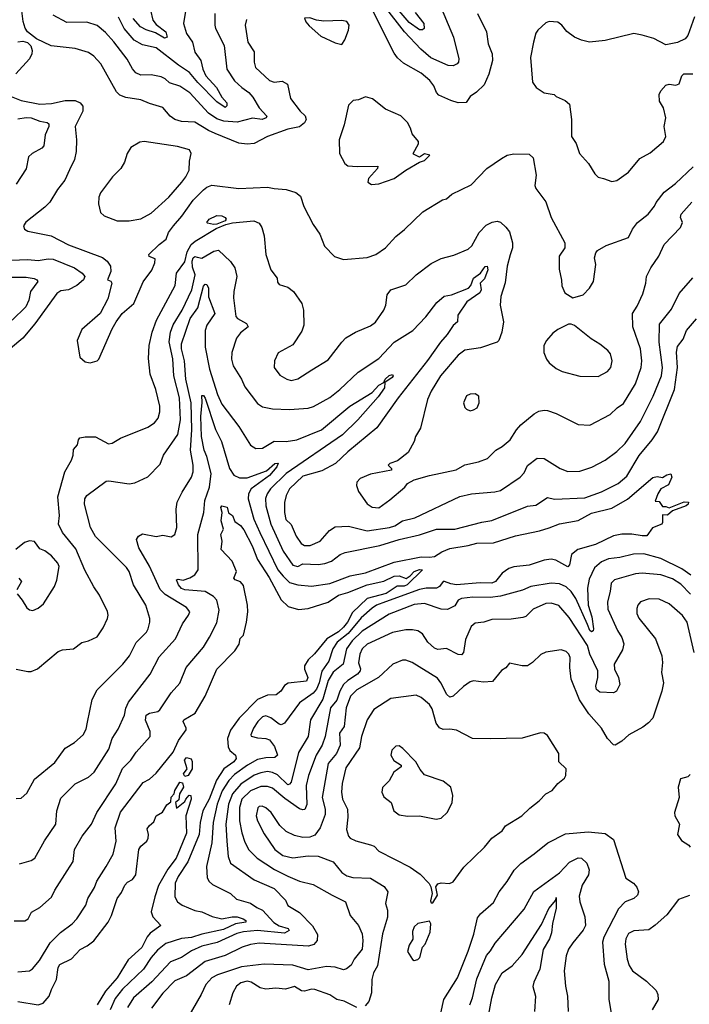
# Model space of a CAD drawing. Extents: x 1246169 to 1426871, y 660025 to 763458.
# Tile 163 of 256: x 1319817 to 1323784, y 690547 to 696388. Entities that reach past the tile are written whole.
import ezdxf

# ---------------------------------------------------------------- set-up
doc = ezdxf.new("R2010")
doc.units = 0

msp = doc.modelspace()

# ---------------------------------------------------------------- linework, layer by layer
at = {"layer": '0CON20XD'}
for points in [[(1321161.4, 696388.6), (1321153.3, 696355), (1321167.5, 696255), (1321206.8, 696196.8), (1321206.5, 696135), (1321212.9, 696105), (1321296.9, 696026.9), (1321325, 696017.4), (1321372.2, 696022.2), (1321404.2, 696005), (1321420.9, 695920.9), (1321479.1, 695845), (1321507.9, 695817.9), (1321514.7, 695795), (1321505, 695776.2), (1321475, 695751.8), (1321405, 695738.8), (1321285, 695695.6), (1321205, 695653.5), (1321165, 695648.8), (1321115, 695656.2), (1320975, 695713.2), (1320935, 695729.7), (1320855, 695779.7), (1320775, 695783.9), (1320735, 695795.6), (1320708.6, 695815), (1320665, 695867.1), (1320585, 695890), (1320535, 695911.5), (1320445, 695926.9), (1320410.5, 695940.5), (1320390.7, 695960.7), (1320298.1, 696125), (1320255, 696170.6), (1320225, 696192.2), (1320146.1, 696216.1), (1320002.4, 696232.4), (1319916.2, 696275), (1319863.3, 696315), (1319848.3, 696338.3), (1319837, 696377), (1319820.6, 696505)], [(1320578.7, 696505), (1320605.4, 696385), (1320625, 696360), (1320682.1, 696315), (1320689.6, 696285), (1320675, 696278.7), (1320620.6, 696310.6), (1320565, 696327.7), (1320531.6, 696345), (1320488.9, 696395)], [(1322528.9, 696425), (1322581.9, 696315), (1322593.3, 696245), (1322616.7, 696185), (1322617.9, 696145), (1322595.6, 696065), (1322568.3, 696001.7), (1322522.8, 695957.2), (1322485, 695931.4), (1322463.1, 695896.9), (1322415, 695894.5), (1322371.2, 695908.8), (1322300.1, 695940.1), (1322286.4, 695955), (1322270, 695995), (1322247.1, 696027.1), (1322195, 696071.1), (1322090.2, 696130.2), (1322055, 696161.4), (1322035, 696190), (1321891.2, 696475)], [(1322298.9, 696495), (1322387.8, 696285), (1322419.1, 696155), (1322417.5, 696135), (1322408.1, 696125), (1322385, 696114.6), (1322355, 696116.2), (1322252.4, 696162.4), (1322192.9, 696212.9), (1322096.4, 696316.4), (1321978.8, 696468.8)], [(1320972.1, 696425), (1320972.2, 696355), (1320976.9, 696335), (1321028.8, 696235), (1321043.1, 696095), (1321089.4, 696025), (1321132.2, 695985), (1321175, 695955.5), (1321198.8, 695928.8), (1321235.3, 695865), (1321281.3, 695815), (1321277.7, 695805), (1321253.9, 695796.1), (1321196.7, 695803.3), (1321105, 695779.5), (1321025.7, 695785), (1320985, 695800.4), (1320935, 695833.3), (1320825, 695953.8), (1320765, 695993.6), (1320705, 696012.9), (1320677.8, 696037.8), (1320655, 696049.3), (1320595, 696060.4), (1320535, 696058.8), (1320505, 696072.2), (1320485, 696095.6), (1320454.3, 696154.3), (1320375, 696256.2), (1320325, 696312.1), (1320275, 696353.6), (1320215, 696373.1), (1320095, 696370.4), (1320015, 696415.6)], [(1320798.5, 696438.5), (1320786.7, 696365), (1320804, 696305), (1320840.9, 696255), (1320853.8, 696195), (1320890.8, 696145), (1320901.6, 696095), (1320920.3, 696055), (1320982.7, 695985), (1321015, 695927.5), (1321043.3, 695895), (1321043.1, 695876.9), (1321035, 695867.5), (1320985, 695900.8), (1320871.3, 696015), (1320821.9, 696075), (1320758.5, 696118.5), (1320625, 696221.8), (1320545, 696239.2), (1320495, 696265.4), (1320435.2, 696335.2), (1320402.1, 696402.1)], [(1322160.4, 696430.4), (1322211.5, 696365), (1322212.8, 696335), (1322202.8, 696327.2), (1322185, 696326.9), (1322125, 696370.9), (1322053.4, 696453.4)], [(1321725, 696240), (1321742.5, 696267.5), (1321764, 696325), (1321768, 696355), (1321755, 696376.2), (1321725, 696382.9), (1321618.8, 696378.8), (1321574.4, 696384.4), (1321535, 696398.6), (1321504, 696396), (1321512, 696375), (1321531.3, 696351.3), (1321600.9, 696290.9), (1321685, 696250), (1321725, 696240)], [(1323814.4, 696405.6), (1323775.8, 696295), (1323760.6, 696275), (1323715, 696252.9), (1323645, 696238.6), (1323575, 696275.6), (1323505.5, 696295.5), (1323455, 696305.4), (1323286.6, 696263.4), (1323193.9, 696253.9), (1323145.4, 696265.4), (1323104, 696285), (1323058.7, 696318.7), (1323029.2, 696355), (1323005, 696374), (1322955, 696376.2), (1322935, 696370), (1322886.2, 696325), (1322875, 696307.5), (1322860.6, 696255), (1322844.2, 696164.2), (1322855, 696017.5), (1322876.1, 695986.1), (1322923.9, 695953.9), (1322983.6, 695943.6), (1322995, 695932.5), (1323049.2, 695909.2), (1323075, 695886.7), (1323086.9, 695795), (1323086, 695695), (1323115, 695653.3), (1323134.5, 695594.5), (1323186.2, 695535), (1323223.9, 695473.9), (1323245, 695453.3), (1323276.1, 695446.1), (1323325, 695428.6), (1323355, 695434.2), (1323425, 695484), (1323490.8, 695565), (1323552.1, 695597.9), (1323630.8, 695665), (1323645.8, 695695), (1323635.6, 695755), (1323645.8, 695805), (1323632.5, 695865), (1323608, 695905), (1323606, 695945), (1323615, 695966.7), (1323645, 695998.8), (1323665, 696006), (1323705, 695998.8), (1323725, 696006.7), (1323740.8, 696055), (1323752.6, 696067.4), (1323805, 696065.8)], [(1319805, 696255.8), (1319835, 696260.8), (1319863.1, 696253.1), (1319882.2, 696232.2), (1319889.5, 696205), (1319888.8, 696185), (1319874.6, 696155), (1319793.8, 696066.2)], [(1319755.3, 695935.3), (1319825, 695908.7), (1319935, 695887.1), (1320005, 695890.3), (1320085, 695907.5), (1320145, 695908.7), (1320175.2, 695895.2), (1320190.4, 695875), (1320190, 695845), (1320144.4, 695755), (1320154, 695675), (1320152, 695605), (1320141.1, 695558.9), (1320111.9, 695498.1), (1320083.5, 695436.5), (1320039.8, 695380.2), (1319994.3, 695305), (1319965.8, 695275), (1319852.4, 695187.6), (1319838.8, 695165), (1319845.9, 695145.9), (1319865, 695132.5), (1320003.3, 695105), (1320105, 695052.5), (1320308, 694978), (1320335, 694956), (1320354.4, 694925), (1320357.5, 694895), (1320337.5, 694845), (1320356.2, 694836.2), (1320363.3, 694825), (1320338.6, 694731.4), (1320292.5, 694645), (1320185, 694550), (1320156.2, 694485), (1320173.3, 694385), (1320205, 694357.5), (1320235, 694353.3), (1320275, 694363.3), (1320286.1, 694373.9), (1320363.8, 694555), (1320388.8, 694595), (1320424.3, 694645.7), (1320493.8, 694705), (1320547.6, 694832.4), (1320598.6, 694901.4), (1320616.7, 694945), (1320618.9, 694968.9), (1320583.9, 694983.9), (1320581.2, 694995), (1320643.1, 695055), (1320684, 695085), (1320699.2, 695125), (1320728, 695165), (1320778.2, 695221.8), (1320845, 695317.3), (1320905, 695378.9), (1320925, 695394.4), (1320955, 695405.6), (1321115, 695386.9), (1321284.4, 695394.4), (1321324.2, 695385.8), (1321395, 695380.9), (1321452.7, 695362.7), (1321481.2, 695341.2), (1321499.7, 695279.7), (1321555, 695173.3), (1321594.2, 695115), (1321622.5, 695045), (1321682.7, 694982.7), (1321735, 694966), (1321875, 694976.9), (1321926.2, 694995), (1321984, 695035), (1322045, 695100.8), (1322097.2, 695142.8), (1322205, 695248.1), (1322321.7, 695318.3), (1322345, 695326), (1322377.3, 695352.7), (1322491.7, 695408.3), (1322584.2, 695505), (1322672, 695565), (1322705, 695583.3), (1322745, 695591.9), (1322835, 695590.8), (1322858.3, 695568.3), (1322877.1, 695465), (1322870, 695405), (1322875, 695386.7), (1322935, 695306.7), (1322966, 695215), (1323047.5, 695065), (1323047.5, 695035), (1323013.3, 694985), (1323013, 694907), (1323027, 694843), (1323028.3, 694808.3), (1323047, 694767), (1323095, 694737.5), (1323155, 694756.7), (1323192.5, 694795), (1323215.9, 694834.1), (1323231.2, 694935), (1323223.3, 694975), (1323230, 695005), (1323240.5, 695019.5), (1323291.2, 695048.8), (1323424, 695095), (1323448.1, 695145), (1323478.2, 695185), (1323541.1, 695235), (1323578.3, 695281.7), (1323587.5, 695302.5), (1323635.8, 695365), (1323703.4, 695416.6), (1323806.7, 695515)], [(1321900.7, 695410.7), (1321945, 695413.8), (1322035, 695446), (1322104.3, 695495.7), (1322185, 695542.5), (1322215, 695553.3), (1322247.5, 695585), (1322215, 695591.2), (1322185, 695573.3), (1322150.7, 695590.7), (1322147.5, 695595), (1322179.5, 695650.5), (1322180, 695665), (1322141.7, 695711.7), (1322133.3, 695745), (1322115, 695777.5), (1322075, 695816.7), (1321985, 695856.7), (1321907.7, 695917.7), (1321865, 695930), (1321825, 695913.3), (1321791.7, 695908.3), (1321765, 695880), (1321740, 695765), (1321710, 695675), (1321711.2, 695595), (1321743.9, 695533.9), (1321761.7, 695521.7), (1321816.9, 695516.9), (1321939.3, 695519.3), (1321936.7, 695505), (1321883.3, 695445), (1321880, 695425), (1321900.7, 695410.7)], [(1319805, 695799.2), (1319855, 695807.5), (1319885, 695804.8), (1319935, 695785.3), (1319978.8, 695778.8), (1319989.3, 695769.3), (1319989.5, 695755), (1319967.5, 695705), (1319960, 695640), (1319946.7, 695625), (1319890, 695595), (1319868.6, 695575), (1319855, 695503.3), (1319795, 695411.4)], [(1320465, 695194.3), (1320535, 695205.8), (1320595, 695239.4), (1320700, 695335), (1320776.4, 695423.6), (1320801.1, 695455), (1320821.4, 695495), (1320822.1, 695547.9), (1320832, 695595), (1320823.3, 695615), (1320752.5, 695635), (1320554.3, 695665.7), (1320528.3, 695661.7), (1320475, 695630), (1320452.5, 695595), (1320436.6, 695543.4), (1320415.4, 695504.6), (1320366, 695455), (1320295, 695361.2), (1320285.7, 695335), (1320282.9, 695295), (1320294.4, 695244.4), (1320316.7, 695225), (1320395, 695194.3), (1320465, 695194.3)], [(1319795, 692535.6), (1319865, 692522), (1319885, 692522), (1319922.7, 692537.3), (1320045, 692640.8), (1320069.7, 692650.3), (1320135, 692655.7), (1320185, 692694), (1320225, 692704), (1320275, 692728), (1320310.3, 692779.7), (1320337.1, 692835), (1320341.4, 692855), (1320337.6, 692877.6), (1320290, 692975), (1320255, 693024), (1320203.2, 693123.2), (1320149.8, 693249.8), (1320069.6, 693345), (1320046.2, 693395), (1320052.5, 693447.5), (1320043.2, 693556.8), (1320084.6, 693705.4), (1320124.3, 693775.7), (1320134, 693805), (1320135, 693837.5), (1320158.8, 693865), (1320164.2, 693895.8), (1320172.9, 693907.1), (1320205, 693914), (1320265, 693912.9), (1320342.7, 693872.7), (1320365, 693876), (1320413.7, 693906.3), (1320575, 693971.5), (1320615, 693995.7), (1320636.7, 694025), (1320647.8, 694062.2), (1320647.5, 694095), (1320623.5, 694195), (1320588.9, 694285), (1320578.9, 694378.9), (1320583.8, 694455), (1320602.3, 694535), (1320626.7, 694605), (1320738.5, 694811.5), (1320745.3, 694885), (1320795, 694951.1), (1320809.2, 695010.8), (1320833.5, 695055), (1320856.3, 695073.7), (1320981.4, 695148.6), (1321037.4, 695172.6), (1321077, 695183), (1321204.4, 695194.4), (1321235, 695181.2), (1321250.8, 695155), (1321265.7, 695105), (1321274.3, 694995), (1321304.3, 694905), (1321342, 694855), (1321345, 694830), (1321355, 694817.5), (1321405, 694800.6), (1321438.9, 694775), (1321488.9, 694705), (1321498.9, 694665), (1321499.4, 694575), (1321488.9, 694541.1), (1321435, 694458.8), (1321347.7, 694412.3), (1321325.9, 694364.1), (1321324, 694325), (1321358.3, 694278.3), (1321400, 694255), (1321425, 694248.1), (1321465, 694257.1), (1321548.6, 694311.4), (1321645, 694369.2), (1321724.5, 694475.5), (1321749.7, 694500.3), (1321805.5, 694534.5), (1321895, 694571.4), (1321925, 694594.2), (1321975, 694663.8), (1321986.5, 694695), (1321993.3, 694755), (1322015, 694785.7), (1322105.4, 694814.6), (1322165.8, 694875), (1322255, 694941.9), (1322315, 694970.8), (1322388.3, 694991.7), (1322474.3, 695025.7), (1322495, 695046), (1322538.6, 695125), (1322580.7, 695169.3), (1322616.1, 695186.1), (1322645, 695192), (1322665.8, 695185.8), (1322697.9, 695157.9), (1322718.6, 695128.6), (1322737.5, 695065), (1322737.3, 695035), (1322723.3, 694993.3), (1322704.7, 694925), (1322693.9, 694826.1), (1322668.6, 694745), (1322664.2, 694694.2), (1322683.1, 694595), (1322674.3, 694535), (1322655.7, 694484.3), (1322645.6, 694474.4), (1322547.7, 694442.3), (1322455, 694428.1), (1322415, 694396.9), (1322310.9, 694275), (1322255.5, 694185), (1322233.6, 694135), (1322191.9, 693965), (1322161.9, 693915), (1322154.2, 693885), (1322119.1, 693820.9), (1322055, 693772), (1322010, 693755), (1322000, 693745), (1322020, 693725), (1322020, 693715), (1321895, 693692.5), (1321834.2, 693665.8), (1321814.4, 693645), (1321812.5, 693625), (1321825, 693590), (1321875.6, 693515.6), (1321905.6, 693495.6), (1321945, 693492.9), (1322010.2, 693539.8), (1322098.8, 693615), (1322114.2, 693635.8), (1322155, 693657.5), (1322245, 693684.3), (1322402.5, 693717.5), (1322455, 693747.5), (1322535.3, 693764.7), (1322588.8, 693785), (1322638.6, 693835), (1322675, 693855.7), (1322722.9, 693895), (1322760.6, 693955), (1322786.9, 693985), (1322865, 694050), (1322893.3, 694065), (1322925, 694072.2), (1322945, 694069.4), (1322995, 694051.4), (1323126.6, 693986.6), (1323195, 693982.2), (1323315, 694045.5), (1323356.5, 694085), (1323395, 694111.1), (1323465, 694228.6), (1323498.7, 694325), (1323502.7, 694365), (1323495, 694436.2), (1323449.1, 694565), (1323447.3, 694645), (1323475, 694688), (1323509.1, 694760.9), (1323527.8, 694825), (1323531.5, 694865), (1323555.6, 694915), (1323603.1, 694985), (1323635.4, 695054.6), (1323732, 695155), (1323744.2, 695185), (1323732.9, 695215), (1323735.6, 695235), (1323799.1, 695305)], [(1320965, 695172.1), (1320930.3, 695180.3), (1320926, 695185), (1320939.4, 695205), (1320985, 695226), (1321015, 695223.5), (1321034.2, 695215), (1321039.2, 695205), (1321033.3, 695195), (1320985, 695174.3), (1320965, 695172.1)], [(1319795, 691768.8), (1319825, 691770), (1319859.5, 691800.5), (1319905, 691882.5), (1320025, 691981.4), (1320085, 692067.1), (1320140.6, 692099.4), (1320192, 692145), (1320210.3, 692179.7), (1320218.9, 692221.1), (1320245.4, 692355), (1320275, 692412.2), (1320428.5, 692565), (1320466.6, 692613.4), (1320506.2, 692693.8), (1320567.5, 692755), (1320578.5, 692775), (1320587.8, 692815), (1320587.1, 692835), (1320563.8, 692915), (1320491.8, 693035), (1320465.5, 693115), (1320448.8, 693138.8), (1320265, 693322.5), (1320236.8, 693375), (1320200.9, 693515), (1320202.5, 693545), (1320215, 693565.7), (1320329.5, 693649.5), (1320345, 693651.9), (1320465, 693634.3), (1320499.7, 693640.3), (1320575, 693676), (1320648, 693752), (1320668.1, 693805), (1320753.4, 693926.6), (1320768.8, 694015), (1320763.5, 694145), (1320728.9, 694275), (1320724.7, 694375.3), (1320702.6, 694477.4), (1320710.6, 694535), (1320725, 694578.5), (1320779.8, 694665), (1320836.8, 694785), (1320855.8, 694874.2), (1320840.8, 694920.8), (1320839.3, 694955), (1320845, 694975.8), (1320855, 694982.4), (1320868.8, 694978.8), (1320896.7, 694973.3), (1320966.7, 695015), (1320995, 695021.2), (1321065, 694954.2), (1321092.2, 694915), (1321103.6, 694865), (1321084.8, 694775), (1321082.9, 694737.1), (1321097.3, 694627.3), (1321106.2, 694615), (1321160, 694585), (1321170, 694565), (1321125, 694530), (1321102, 694498), (1321073, 694413), (1321071.1, 694375), (1321080.5, 694335), (1321131.5, 694255), (1321150.8, 694210.8), (1321225, 694111.9), (1321255, 694091.8), (1321315, 694080.4), (1321415, 694074.6), (1321525, 694082.7), (1321556.7, 694093.3), (1321655, 694147.5), (1321714.4, 694195), (1321822.4, 694297.6), (1321945, 694377.3), (1322035, 694474.5), (1322146.4, 694543.6), (1322222.2, 694625), (1322289.1, 694710.9), (1322332.1, 694747.9), (1322375, 694755.5), (1322476.9, 694795), (1322489.8, 694810.2), (1322505.9, 694855), (1322546.7, 694883.3), (1322575, 694922.9), (1322585.7, 694925), (1322591, 694905), (1322570.3, 694849.7), (1322545.6, 694825), (1322550.3, 694785), (1322543, 694767), (1322465.4, 694715), (1322412.3, 694635), (1322410.6, 694595), (1322385, 694573.3), (1322350.1, 694519.9), (1322310, 694475)], [(1319765, 694961.6), (1319864.7, 694964.7), (1319925, 694959.5), (1319985, 694970), (1320015, 694967.1), (1320141.1, 694915), (1320186.9, 694885), (1320203.1, 694865), (1320194.5, 694845), (1320155, 694810.4), (1320105, 694785.9), (1320061.2, 694778.8), (1320036.2, 694763.8), (1319906.8, 694583.2), (1319835, 694499.2), (1319762.1, 694437.9)], [(1319745, 694860.2), (1319855, 694861.3), (1319902.2, 694852.2), (1319918.8, 694845), (1319924, 694835), (1319880, 694775), (1319871.6, 694725), (1319853.5, 694685), (1319771.7, 694605)], [(1322310, 694475), (1322233.4, 694366.6), (1322058.5, 694145), (1321933.8, 693966.2), (1321761.8, 693825), (1321688.6, 693755), (1321607.6, 693712.4), (1321495, 693679.7), (1321415.9, 693605), (1321394.7, 693565), (1321385.3, 693524.7), (1321384.8, 693465), (1321393.6, 693423.6), (1321425, 693394.3), (1321455, 693324.5), (1321485, 693280.9), (1321505, 693268.8), (1321538.3, 693268.3), (1321596.7, 693295), (1321651.9, 693358.1), (1321685, 693378.8), (1321765, 693382.7), (1321875, 693355.3), (1322008.8, 693375), (1322038.6, 693385), (1322085, 693414.4), (1322157.1, 693432.9), (1322425, 693560), (1322494, 693576), (1322633, 693587), (1322664.7, 693595.3), (1322781.9, 693675), (1322805, 693700), (1322825, 693744.3), (1322883.9, 693786.1), (1322925, 693784.4), (1323020, 693725), (1323065, 693706.9), (1323135, 693710.5), (1323206.2, 693733.8), (1323285.4, 693774.6), (1323355, 693826.2), (1323405, 693873.1), (1323495, 694004.2), (1323571.3, 694155), (1323618.8, 694275), (1323624.7, 694325), (1323605.2, 694475), (1323607.9, 694582.1), (1323678.7, 694671.3), (1323725, 694762.9), (1323805, 694857.5)], [(1319815, 691380), (1319885, 691400.8), (1319905.4, 691414.6), (1319963.8, 691516.2), (1320031.1, 691615), (1320037.3, 691695), (1320060.6, 691769.4), (1320144.7, 691855.3), (1320225, 691894.5), (1320257.5, 691925), (1320345, 692060.8), (1320365.4, 692125), (1320400.9, 692179.1), (1320437.2, 692262.8), (1320445, 692303.3), (1320461.4, 692338.6), (1320589.5, 692505), (1320642.2, 692607.8), (1320740, 692715), (1320781.2, 692805), (1320816.9, 692855), (1320824.2, 692875), (1320805, 692901.9), (1320679, 692979), (1320648.8, 693008.8), (1320586.1, 693146.1), (1320522.9, 693255), (1320508.5, 693305), (1320520.8, 693325), (1320545, 693338.1), (1320625, 693321.9), (1320665, 693330), (1320715, 693320), (1320735, 693333.3), (1320747.5, 693375), (1320743.5, 693485), (1320750.6, 693525), (1320779.4, 693585), (1320835.3, 693674.7), (1320843.8, 693705), (1320844.7, 693745.3), (1320829.3, 693835), (1320836.3, 693955), (1320831.7, 694115), (1320801.5, 694255), (1320792.9, 694365), (1320775.1, 694435), (1320775.4, 694464.6), (1320827.6, 694615), (1320871.6, 694678.4), (1320905, 694806.9), (1320915, 694818.2), (1320925, 694817.9), (1320934.8, 694795), (1320935, 694744), (1320973.3, 694645), (1320924.5, 694575), (1320915.5, 694545), (1320915.8, 694445), (1320941.4, 694315), (1320988.6, 694165), (1321015, 694107.8), (1321115.6, 693975), (1321184.5, 693864.5), (1321215, 693844.3), (1321255, 693847.1), (1321325, 693887.8), (1321395, 693886.2), (1321458.8, 693895), (1321605, 693955.3), (1321773.8, 694095), (1321905, 694176.8), (1321945, 694219.6), (1321974.2, 694235.8), (1321981.9, 694255), (1322005, 694277.1), (1322025, 694283.8), (1322030, 694275), (1322024.3, 694265), (1321980, 694235), (1321977.5, 694205), (1321940, 694150), (1321820.4, 694015), (1321730, 693925), (1321394.9, 693695.1), (1321303.1, 693605), (1321282.4, 693575), (1321272.9, 693547.1), (1321274.3, 693505), (1321303.8, 693395), (1321377.1, 693235), (1321435, 693152.4), (1321465, 693144.6), (1321495, 693160.5), (1321584.8, 693155.2), (1321625, 693161.3), (1321665, 693176.4), (1321715, 693216.2), (1321745, 693227.9), (1321951.1, 693268.9), (1322066, 693304), (1322185, 693331.4), (1322285.9, 693365.9), (1322394.5, 693365.5), (1322555, 693406.8), (1322615, 693416.4), (1322825, 693502.5), (1322875, 693507.5), (1322945, 693553.1), (1322985, 693543.5), (1323165, 693551.2), (1323265, 693587.5), (1323363.6, 693636.4), (1323415, 693679.5), (1323486.7, 693803.3), (1323565, 693896.2), (1323596.6, 693943.4), (1323697.5, 694195), (1323715.2, 694325), (1323708.8, 694415), (1323715, 694448.8), (1323747.4, 694492.6), (1323768.6, 694545), (1323826.5, 694613.5)], [(1323245, 694271.4), (1323299.8, 694300.2), (1323320, 694325), (1323326.9, 694365), (1323317.1, 694405), (1323302, 694425), (1323255, 694464), (1323203.3, 694495), (1323105, 694573.3), (1323085, 694582.5), (1323068.3, 694581.7), (1323005, 694550), (1322975, 694528.8), (1322938, 694485), (1322922.5, 694455), (1322923, 694413), (1322938.8, 694375), (1322955, 694353.3), (1322995, 694318.8), (1323031.7, 694301.7), (1323135, 694272.5), (1323245, 694271.4)], [(1319783.2, 691043.2), (1319847.8, 691042.2), (1319865.7, 691055), (1319886.1, 691093.9), (1319935, 691121.4), (1320005, 691182.5), (1320025, 691223.8), (1320098.3, 691338.3), (1320133.3, 691395), (1320142.2, 691465), (1320187.1, 691545), (1320242.9, 691615), (1320273.5, 691685), (1320386.2, 691855), (1320425, 691945.5), (1320475.3, 691994.7), (1320507.6, 692042.4), (1320589.5, 692135), (1320589.2, 692165), (1320562.1, 692232.1), (1320566.9, 692263.1), (1320585, 692273.8), (1320635.2, 692284.8), (1320646.3, 692293.7), (1320714.4, 692395), (1320765, 692451.4), (1320803.3, 692545), (1320905.6, 692665), (1320940.5, 692725), (1320985, 692810), (1320997.6, 692885), (1320983.8, 692943.8), (1320965, 692966.7), (1320915, 692996.1), (1320795.7, 693005.7), (1320775, 693012.9), (1320757.3, 693035), (1320746.2, 693065), (1320755, 693069.4), (1320785, 693063.6), (1320825, 693076.5), (1320855, 693095.6), (1320873.5, 693125), (1320871.1, 693335), (1320907.3, 693465), (1320913, 693535), (1320941.9, 693615), (1320951.3, 693695), (1320926.1, 693796.1), (1320910, 693835), (1320894.5, 693915), (1320890.1, 694035), (1320897.1, 694117.1), (1320895, 694158), (1320905, 694158.9), (1320915, 694142), (1320977, 693957), (1321012.6, 693885), (1321059.5, 693725), (1321086, 693686), (1321119.3, 693669.3), (1321165, 693670.9), (1321278.5, 693711.5), (1321327.5, 693755), (1321347.6, 693757.6), (1321340.7, 693735), (1321296.7, 693685), (1321188.4, 693605), (1321173, 693575), (1321170.4, 693545), (1321204.8, 693425), (1321239, 693345), (1321346.2, 693125), (1321377.5, 693087.5), (1321415, 693049.4), (1321465, 693035.3), (1321545, 693026.9), (1321655, 693043.3), (1321775, 693088.7), (1321865, 693106.1), (1322035, 693170), (1322195, 693201.7), (1322245, 693198.7), (1322275, 693204.1), (1322318.1, 693231.9), (1322365, 693251), (1322475, 693268.1), (1322525, 693283.1), (1322625, 693285.3), (1322755, 693325.7), (1322896, 693355), (1322955, 693373.3), (1323015, 693396.7), (1323125, 693416.9), (1323205, 693460), (1323325, 693490.9), (1323417.3, 693542.7), (1323568.1, 693671.9), (1323595, 693678.8), (1323625, 693672.9), (1323651.5, 693688.5), (1323675, 693694.2), (1323680.9, 693675), (1323661.2, 693628.8), (1323615, 693604), (1323597.1, 693575), (1323581.7, 693531.7), (1323605, 693530), (1323625, 693500), (1323645, 693500.8), (1323665, 693492.5), (1323755, 693527.1), (1323780, 693525), (1323777.1, 693515), (1323765, 693504.6), (1323685.5, 693474.5), (1323655, 693448), (1323625, 693450), (1323626.1, 693406.1), (1323621.2, 693395), (1323566.2, 693373.8), (1323533.1, 693326.9), (1323505, 693325.5), (1323444.6, 693335.4), (1323385, 693336), (1323335, 693326.6), (1323227.8, 693275), (1323123.9, 693246.1), (1323086.2, 693215), (1323075.3, 693154.7), (1323065, 693141.9), (1322992.7, 693182.7), (1322965, 693187), (1322925, 693181.6), (1322835, 693152.3), (1322745, 693141.4), (1322715, 693131.9), (1322675, 693104.1), (1322635.4, 693055), (1322615, 693045.8), (1322545, 693047.7), (1322405, 693036.3), (1322371.5, 693041.5), (1322333.8, 693056.2), (1322325, 693054.4), (1322304.2, 693025.8), (1322286, 693015), (1322225, 693015.6), (1322185, 693008.2), (1321985, 692934.1), (1321930.9, 692915), (1321905, 692898.1), (1321839.3, 692840.7), (1321762.5, 692747.5), (1321698, 692695), (1321672.8, 692655), (1321647.4, 692582.6), (1321606.9, 692523.1), (1321591.5, 692455), (1321575, 692415.8), (1321555, 692393), (1321473.6, 692336.4), (1321385, 692215.8), (1321365, 692205.7), (1321355, 692208.1), (1321305, 692246.2), (1321275, 692257.9), (1321255, 692252.5), (1321227.3, 692225), (1321202.3, 692185), (1321186.2, 692145), (1321188.8, 692138.8), (1321225, 692127.7), (1321274.7, 692124.7), (1321295.8, 692115.8), (1321326.8, 692076.8), (1321344.4, 692025), (1321328.9, 692011.1), (1321275, 692009.8), (1321225, 692000), (1321166.1, 691966.1), (1321088.9, 691911.1), (1321055, 691875.3), (1321016.5, 691813.5), (1320987.1, 691735), (1320962.6, 691625), (1320955.7, 691505), (1320922.7, 691365), (1320927.2, 691297.2), (1320938.6, 691275), (1320958.8, 691258.8), (1321065, 691204.4), (1321100.8, 691170.8), (1321185, 691148), (1321221, 691121), (1321255, 691106.6), (1321322.1, 691032.1), (1321355, 691011.9), (1321406.5, 690996.5), (1321413.3, 690985), (1321385, 690970.2), (1321225, 690985.4), (1321142.6, 690977.4), (1321103.5, 690966.5), (1320986.2, 690913.8), (1320895, 690892.2), (1320835.5, 690865), (1320775, 690824.7), (1320711, 690799), (1320598.8, 690681.2), (1320490.9, 690585), (1320455, 690527.5)], [(1322485, 694067.5), (1322505, 694073.3), (1322526.7, 694085), (1322540, 694115), (1322537.5, 694155), (1322515, 694168), (1322485, 694166), (1322465, 694156.2), (1322446.2, 694115), (1322455, 694087.5), (1322465, 694076.7), (1322485, 694067.5)], [(1321142.2, 692737.8), (1321160.7, 692815), (1321168.2, 692875), (1321166.5, 692915), (1321141.8, 693031.8), (1321125, 693053.3), (1321093.3, 693065), (1321084.5, 693074.5), (1321102.2, 693115), (1321075.7, 693175.7), (1321010, 693245), (1321016, 693295), (1321007.5, 693335), (1321024.2, 693365.8), (1321011.1, 693415), (1321015.8, 693465), (1321008, 693495), (1321015, 693503.8), (1321045, 693496.7), (1321053, 693463), (1321077.7, 693447.7), (1321091.5, 693411.5), (1321125, 693387.9), (1321145, 693361.5), (1321195, 693267.8), (1321225.8, 693185.8), (1321295, 693078.2), (1321365, 692946.5), (1321407.7, 692907.7), (1321469.4, 692889.4), (1321525, 692894.7), (1321645, 692933.5), (1321705.6, 692975), (1321760.4, 692989.6), (1321875.8, 693035), (1321975, 693057.3), (1322035, 693086.7), (1322065, 693089.1), (1322106.5, 693073.5), (1322130.8, 693089.2), (1322153.3, 693115), (1322186, 693126), (1322203.8, 693125), (1322112.7, 693035), (1322095, 693028.5), (1322053.1, 693026.9), (1321987.9, 692985), (1321875, 692954.4), (1321787.8, 692872.2), (1321759.2, 692815), (1321735, 692784.4), (1321705, 692757.3), (1321636.5, 692715), (1321564, 692626), (1321525, 692591.6), (1321503.3, 692555), (1321504.6, 692535), (1321524, 692486), (1321516.7, 692465), (1321407.3, 692452.7), (1321385, 692438.9), (1321364.5, 692405), (1321336.2, 692383.8), (1321285, 692380.2), (1321225, 692356.2), (1321117.7, 692245), (1321066, 692174), (1321048.7, 692125), (1321051.1, 692075), (1321062.6, 692052.6), (1321095.6, 692025), (1321099.2, 692005), (1321084.7, 691985), (1321026.4, 691943.6), (1320983.5, 691876.5), (1320939.4, 691765), (1320902.4, 691695), (1320885.6, 691625), (1320880.9, 691555), (1320813.2, 691393.2), (1320755.8, 691305), (1320737.8, 691265), (1320735.5, 691185), (1320751.1, 691155), (1320778.6, 691135), (1320854.7, 691104.7), (1320895, 691095.9), (1320957.3, 691067.3), (1321015.2, 691055.2), (1321075, 691066.3), (1321105.9, 691065.9), (1321140.5, 691055), (1321155.6, 691045), (1321155.7, 691035), (1321095, 691024.1), (1321025, 690990.1), (1320895, 690964), (1320835, 690944.5), (1320775, 690938.5), (1320682.2, 690907.8), (1320632.5, 690867.5), (1320594.7, 690825), (1320549.6, 690755), (1320425, 690636.9), (1320382.4, 690582.4), (1320351.9, 690515)], [(1319895, 692883.8), (1319925, 692896.2), (1319957.4, 692922.6), (1320023.1, 693025), (1320036.4, 693063.6), (1320049.4, 693145), (1320041.9, 693165), (1320005, 693206.9), (1319965, 693236.9), (1319935, 693250), (1319905, 693293.1), (1319875, 693296.9), (1319845, 693287.1), (1319794.2, 693245)], [(1323793.2, 693093.2), (1323740.6, 693130.6), (1323615, 693190.8), (1323515, 693219.4), (1323452.9, 693217.1), (1323373.3, 693196.7), (1323305, 693188.9), (1323265, 693171.5), (1323223.3, 693136.7), (1323191.1, 693068.9), (1323181.9, 693015), (1323185.6, 692915), (1323206.2, 692845), (1323216.4, 692773.6), (1323215, 692763.3), (1323205, 692757.5), (1323195, 692765.5), (1323181, 692801), (1323111.8, 692955), (1323085, 692996.2), (1323055, 693024.2), (1323015, 693042.4), (1322965.3, 693044.7), (1322845, 693026), (1322795.3, 693004.7), (1322665, 692968.6), (1322605, 692960.5), (1322502, 692962), (1322434.7, 692955.3), (1322415.3, 692944.7), (1322395, 692910.5), (1322350.8, 692889.2), (1322315, 692891.3), (1322215.7, 692925.7), (1322155, 692918.8), (1322005, 692861.4), (1321845, 692760), (1321787.2, 692702.8), (1321752.9, 692655), (1321733.1, 692565), (1321675, 692517.9), (1321645, 692468.5), (1321612.3, 692357.7), (1321539.4, 692235), (1321525.9, 692135), (1321468.9, 692041.1), (1321424.8, 691865.2), (1321415, 691852.2), (1321405, 691850), (1321345, 691908.8), (1321315, 691922.7), (1321285, 691927.6), (1321245, 691921), (1321205, 691906.1), (1321126.5, 691853.5), (1321077.5, 691795), (1321054.5, 691735), (1321038.3, 691615), (1321044.8, 691514.8), (1321051.2, 691425), (1321065.5, 691385), (1321205, 691285.4), (1321325, 691234.5), (1321390.8, 691165), (1321405, 691134.2), (1321475, 691091.9), (1321552, 691012), (1321580.5, 690960.5), (1321579.2, 690925), (1321558.8, 690901.2), (1321527, 690893), (1321235, 690909.1), (1321185, 690902.5), (1321135, 690886.6), (1321035, 690836.7), (1320915, 690801.7), (1320805, 690717.1), (1320735, 690686.4), (1320665, 690613.3), (1320597.9, 690525)], [(1323791, 692981), (1323735, 693040.3), (1323685, 693072), (1323615, 693095.3), (1323505, 693104.7), (1323465, 693100.4), (1323340.8, 693065), (1323320.7, 693045), (1323315.2, 692995), (1323298.9, 692935), (1323301.4, 692891.4), (1323359.1, 692765), (1323383.9, 692723.9), (1323396.4, 692685), (1323389.5, 692650.5), (1323339.4, 692565), (1323341.9, 692535), (1323365.5, 692485), (1323372.5, 692445), (1323354, 692405), (1323335.5, 692394.5), (1323255, 692399.5), (1323235, 692414), (1323230, 692435), (1323243.1, 692485), (1323242.2, 692525), (1323195, 692623.3), (1323181.4, 692675), (1323072.1, 692842.1), (1323012.2, 692912.2), (1322965, 692927.3), (1322935, 692924.5), (1322858.8, 692891.2), (1322815, 692848), (1322798.6, 692841.4), (1322729.1, 692830.9), (1322615, 692829.1), (1322566.1, 692813.9), (1322515, 692808.5), (1322491.2, 692788.8), (1322458.8, 692711.2), (1322445.4, 692634.6), (1322435, 692620), (1322415, 692622.9), (1322345, 692657.5), (1322295, 692652.9), (1322275, 692660), (1322235.7, 692695), (1322203.8, 692745), (1322175, 692762.9), (1322145, 692769.5), (1322105, 692768.8), (1322025, 692753.6), (1321875, 692684), (1321845.9, 692655), (1321832.7, 692625), (1321823.6, 692573.6), (1321836.9, 692536.9), (1321834.5, 692525), (1321817.5, 692505), (1321761.2, 692468.8), (1321735, 692443.9), (1321713.4, 692405), (1321695, 692351.9), (1321658.4, 692305), (1321627.1, 692135), (1321608, 692085), (1321573.8, 692025), (1321528.4, 691905), (1321514.3, 691845.7), (1321517.6, 691732.4), (1321507, 691703), (1321495, 691700), (1321475, 691707.6), (1321388, 691768), (1321315, 691829), (1321285, 691840), (1321245, 691839), (1321185, 691813.6), (1321133.7, 691765), (1321119, 691715), (1321119.5, 691635), (1321132, 691565), (1321149.7, 691509.7), (1321174.3, 691464.3), (1321223.3, 691413.3), (1321327, 691347), (1321405, 691307.4), (1321475, 691278.4), (1321555, 691257.5), (1321667.5, 691195), (1321748, 691155), (1321775.5, 691075), (1321824.3, 691014.3), (1321845.3, 690965.3), (1321850.8, 690925), (1321845.4, 690875), (1321799.1, 690815), (1321780, 690780), (1321752.5, 690757.5), (1321735, 690752.1), (1321685, 690768.4), (1321635, 690771.9), (1321525, 690751.9), (1321435, 690779.7), (1321265, 690784.7), (1321130.9, 690769.1), (1320988.3, 690721.7), (1320955, 690703.8), (1320918.9, 690665), (1320891.8, 690605), (1320811.4, 690465)], [(1319811.4, 693075), (1319826.2, 693055), (1319799.1, 693005)], [(1319801.7, 692981.7), (1319832, 692945), (1319858.3, 692898.3), (1319875, 692886.7), (1319895, 692883.8)], [(1323813.4, 692633.4), (1323772.1, 692815), (1323745, 692853.3), (1323665, 692923.1), (1323605, 692950), (1323546.6, 692953.4), (1323495.4, 692934.6), (1323480, 692915), (1323473.5, 692895), (1323474.5, 692865), (1323485, 692837.5), (1323584.6, 692714.6), (1323621.1, 692615), (1323625.7, 692575), (1323619.2, 692515), (1323632, 692455), (1323622, 692405), (1323567.5, 692245), (1323543.5, 692216.5), (1323508.9, 692191.1), (1323426.2, 692145), (1323385, 692108.8), (1323345, 692083.8), (1323335, 692086.7), (1323299.2, 692125), (1323264.4, 692185), (1323189.8, 692269.8), (1323133.8, 692353.8), (1323084.6, 692475), (1323076.4, 692545), (1323077.9, 692605), (1323070, 692625), (1323055, 692640), (1323025, 692650.6), (1322935, 692636.4), (1322905, 692621.5), (1322855, 692574.4), (1322825, 692555.7), (1322794.2, 692554.2), (1322718.3, 692571.7), (1322696.4, 692543.6), (1322672, 692528), (1322617.7, 692462.3), (1322565, 692457.5), (1322505.4, 692465.4), (1322485, 692459.6), (1322446.7, 692433.3), (1322385, 692375.4), (1322365, 692369.6), (1322346.8, 692385), (1322312.4, 692455), (1322291.8, 692481.8), (1322141.4, 692575), (1322105, 692588.8), (1322085, 692587.9), (1322027.5, 692565), (1321943.3, 692486.7), (1321815, 692413.1), (1321777.5, 692375), (1321751.6, 692305), (1321738.6, 692195), (1321712.4, 692155), (1321714.7, 692085), (1321693.3, 692035), (1321644.8, 691975), (1321626.2, 691875)], [(1319805, 690740), (1319875, 690745.6), (1319893, 690757), (1319933, 690807), (1319997.5, 690912.5), (1320057.3, 690972.7), (1320127.1, 691025), (1320155.8, 691055), (1320208, 691135), (1320221.1, 691175), (1320259.5, 691240.5), (1320273.2, 691276.8), (1320329.1, 691365), (1320371.1, 691438.9), (1320387.5, 691515), (1320381.9, 691595), (1320413.9, 691686.1), (1320547.6, 691862.4), (1320585, 691883.1), (1320625, 691919.1), (1320725, 692042.3), (1320757.4, 692112.6), (1320802.7, 692175), (1320803.6, 692185), (1320785.5, 692225), (1320788.6, 692235), (1320856.8, 692275), (1320915.2, 692374.8), (1320984.8, 692535.2), (1321091.5, 692645), (1321117.4, 692682.6), (1321123.6, 692716.4), (1321142.2, 692737.8)], [(1322265, 691150), (1322292.5, 691195), (1322282.5, 691245), (1322295, 691262.5), (1322315, 691268.8), (1322364.4, 691264.4), (1322385, 691274.4), (1322448.7, 691361.3), (1322570.6, 691479.4), (1322615, 691532), (1322675, 691576.2), (1322695, 691605.8), (1322791.2, 691665), (1322838.7, 691711.3), (1322895, 691754), (1322934.5, 691795.5), (1322971.2, 691815), (1323005, 691856.2), (1323045, 691888), (1323053.3, 691905), (1323054.4, 691944.4), (1323011.2, 691985), (1323011.2, 692035), (1322945, 692142), (1322925, 692155.8), (1322903.2, 692156.8), (1322795, 692126.9), (1322605, 692121.1), (1322500, 692125), (1322405, 692173.1), (1322365, 692180), (1322325, 692177.7), (1322305, 692187.7), (1322285, 692215.7), (1322259.9, 692299.9), (1322245, 692326), (1322195, 692368), (1322165, 692380.8), (1322015, 692361.8), (1321914.6, 692295.4), (1321875.4, 692234.6), (1321842.5, 692135), (1321830.5, 692069.5), (1321749.4, 691950.6), (1321728, 691858), (1321722.9, 691805), (1321730, 691765), (1321759.2, 691705), (1321761.7, 691658.3), (1321753.8, 691585), (1321764.5, 691545), (1321775, 691532.7), (1321807.4, 691517.4), (1321895, 691492.5), (1321916.7, 691485), (1321944, 691455), (1322130, 691360), (1322189.6, 691319.6), (1322243.8, 691263.8), (1322253.3, 691243.3), (1322260, 691205), (1322251.2, 691161.2), (1322255, 691150), (1322265, 691150)], [(1322285, 691646.2), (1322315, 691651.2), (1322352.3, 691687.7), (1322380, 691745), (1322383.9, 691786.1), (1322370.8, 691835), (1322325, 691871.5), (1322215, 691908.8), (1322189.3, 691939.3), (1322163.3, 691985), (1322086.2, 692065), (1322065, 692081.2), (1322045, 692078.8), (1322022.5, 692055), (1322015.8, 692025), (1322033.8, 691993.8), (1322076.4, 691966.4), (1322077.5, 691955), (1322033.3, 691925), (1322006.1, 691873.9), (1321966.4, 691833.6), (1321962, 691805), (1321975, 691777.5), (1322017.5, 691745), (1322034, 691695), (1322065, 691672), (1322115, 691664.2), (1322185.8, 691665.8), (1322285, 691646.2)], [(1320795, 691899.2), (1320786.9, 691915), (1320808.6, 691945), (1320793.3, 691995), (1320805, 692011.2), (1320833.2, 692003.2), (1320838.5, 691988.5), (1320839.2, 691945), (1320815, 691904.2), (1320795, 691899.2)], [(1319805, 690563.8), (1319925, 690543.3), (1319955.8, 690554.2), (1319991.5, 690595), (1320004, 690635), (1320034, 690695), (1320044.6, 690765), (1320055, 690784.2), (1320122.5, 690817.5), (1320175, 690872.7), (1320215.9, 690894.1), (1320255.2, 690924.8), (1320341.2, 691035), (1320360.5, 691075), (1320393.1, 691175), (1320419.4, 691210.6), (1320439.4, 691255), (1320455, 691271.4), (1320485, 691287.1), (1320505.6, 691315), (1320522.5, 691465), (1320534, 691485), (1320570, 691515), (1320577.7, 691532.3), (1320580, 691555), (1320572.3, 691587.7), (1320585, 691607.5), (1320610.7, 691629.3), (1320624.2, 691665.8), (1320663, 691687), (1320689.3, 691730.7), (1320711.2, 691748.8), (1320714.5, 691775.5), (1320732.5, 691795), (1320736.5, 691815), (1320765, 691864.4), (1320781.5, 691861.5), (1320788, 691835), (1320764.2, 691795), (1320759.2, 691760.8), (1320740, 691745), (1320745, 691710), (1320795, 691750), (1320800, 691765), (1320821.7, 691788.3), (1320830, 691785), (1320832.5, 691765), (1320800.8, 691665), (1320805, 691562.5), (1320744.1, 691415), (1320695, 691349.2), (1320638.8, 691251.2), (1320616.4, 691185), (1320596.5, 691095), (1320605.4, 691065.4), (1320653.3, 691015), (1320589.9, 690970.1), (1320571.8, 690948.2), (1320540.2, 690885), (1320458.6, 690811.4), (1320394.8, 690705), (1320324.8, 690625), (1320275.6, 690545)], [(1321626.2, 691875), (1321608.7, 691775), (1321627.5, 691705), (1321627.1, 691672.9), (1321596.1, 691593.9), (1321565, 691551.4), (1321535, 691538.6), (1321493.9, 691536.1), (1321445, 691548.6), (1321395, 691571.4), (1321357.2, 691607.2), (1321306.7, 691685), (1321275, 691712.5), (1321253, 691723), (1321235, 691720.8), (1321227.4, 691712.6), (1321217.1, 691665), (1321225.5, 691635), (1321265, 691558), (1321327.9, 691465), (1321375, 691430.6), (1321435, 691417.1), (1321525, 691427.5), (1321585, 691425.6), (1321675, 691391.5), (1321725, 691328.8), (1321755, 691310), (1321790.5, 691300.5), (1321895, 691295.3), (1321975.3, 691245.3), (1321997.7, 691215), (1321984.1, 691145), (1321995.3, 691105), (1321996.6, 691065), (1321967.3, 690965), (1321937.7, 690775), (1321913.8, 690735), (1321903.1, 690695), (1321901.5, 690615), (1321886.1, 690563.9), (1321862.7, 690537.3)], [(1323790.5, 691909.5), (1323775, 691897.5), (1323732.5, 691885), (1323718, 691835), (1323724, 691775), (1323696.2, 691685), (1323698.8, 691665), (1323726, 691615), (1323713.8, 691555), (1323738.8, 691518.8), (1323781.4, 691491.4), (1323788.7, 691478.7)], [(1322312.7, 690495), (1322329.5, 690575), (1322410.4, 690705), (1322475, 690862.5), (1322507.1, 690962.9), (1322529.6, 691060.4), (1322546.7, 691083.3), (1322625, 691151.4), (1322658.5, 691215), (1322705.6, 691275), (1322747.6, 691342.4), (1322786.9, 691383.1), (1322865, 691440), (1322946.2, 691505), (1323051, 691559), (1323185, 691571.1), (1323285, 691560), (1323335.7, 691525), (1323408.8, 691295), (1323453.3, 691265), (1323472.7, 691242.7), (1323482.9, 691215), (1323477.1, 691195), (1323455, 691175.6), (1323405.3, 691154.7), (1323365, 691114.2), (1323277.6, 690945), (1323269.7, 690915), (1323279.6, 690785), (1323308.5, 690685), (1323307.8, 690575), (1323322.2, 690495)], [(1322484, 690545), (1322500, 690585), (1322525, 690697.5), (1322582.4, 690837.6), (1322607.2, 690865), (1322635, 690910.5), (1322805, 691111.4), (1322862.8, 691217.2), (1323015, 691327.1), (1323075, 691390.9), (1323125, 691415.3), (1323145, 691414.1), (1323177.3, 691385), (1323190.5, 691345), (1323186.2, 691315), (1323150, 691255), (1323131.7, 691188.3), (1323135.5, 691155), (1323165.5, 691065.5), (1323168.5, 691015), (1323155, 690987.1), (1323095, 690911.1), (1323069.1, 690875), (1323053.8, 690835), (1323043.8, 690745), (1323050.8, 690655), (1323063.3, 690595), (1323066.5, 690505)], [(1322584.4, 690425), (1322614, 690585), (1322635.4, 690664.6), (1322675.8, 690735), (1322735.7, 690775), (1322795, 690841.9), (1322909, 691021), (1322952, 691115), (1322993.8, 691165), (1322995, 691180), (1322995, 691117.5), (1322973.7, 691026.3), (1322968.7, 690971.3), (1322956.7, 690935), (1322918.1, 690871.9), (1322898.9, 690755), (1322862.3, 690677.7), (1322858, 690652), (1322872.3, 690595), (1322867.7, 690505)], [(1323785, 691192.5), (1323721.4, 691168.6), (1323651.2, 691078.8), (1323583.1, 691016.9), (1323545, 690989.1), (1323455, 690983.3), (1323425, 690967.1), (1323408.8, 690935), (1323403.8, 690905), (1323415.3, 690815), (1323427.2, 690777.2), (1323447.3, 690745), (1323530.6, 690685), (1323588.3, 690628.3), (1323598.6, 690605), (1323600, 690575), (1323565, 690513.8)], [(1322155, 690807.5), (1322175, 690812.5), (1322186.7, 690825), (1322203.8, 690886.2), (1322218.8, 690905), (1322248.8, 690975), (1322252.5, 691025), (1322245, 691040), (1322175, 691026), (1322155, 691006.7), (1322145, 690980), (1322147, 690933), (1322125, 690897.5), (1322115, 690860), (1322145, 690812.5), (1322155, 690807.5)], [(1321815, 690528.6), (1321740, 690565), (1321696.5, 690576.5), (1321655, 690604.4), (1321565, 690635.5), (1321545, 690637.9), (1321505, 690625.6), (1321486.7, 690626.7), (1321445, 690652.5), (1321392.1, 690637.9), (1321335, 690642.9), (1321275, 690636.5), (1321241.1, 690645), (1321189.1, 690679.1), (1321165, 690684.3), (1321127.5, 690675), (1321100.7, 690655), (1321079.6, 690615), (1321057.5, 690545)]]:
    msp.add_lwpolyline(points, dxfattribs=at)

doc.saveas('drawing.dxf')
